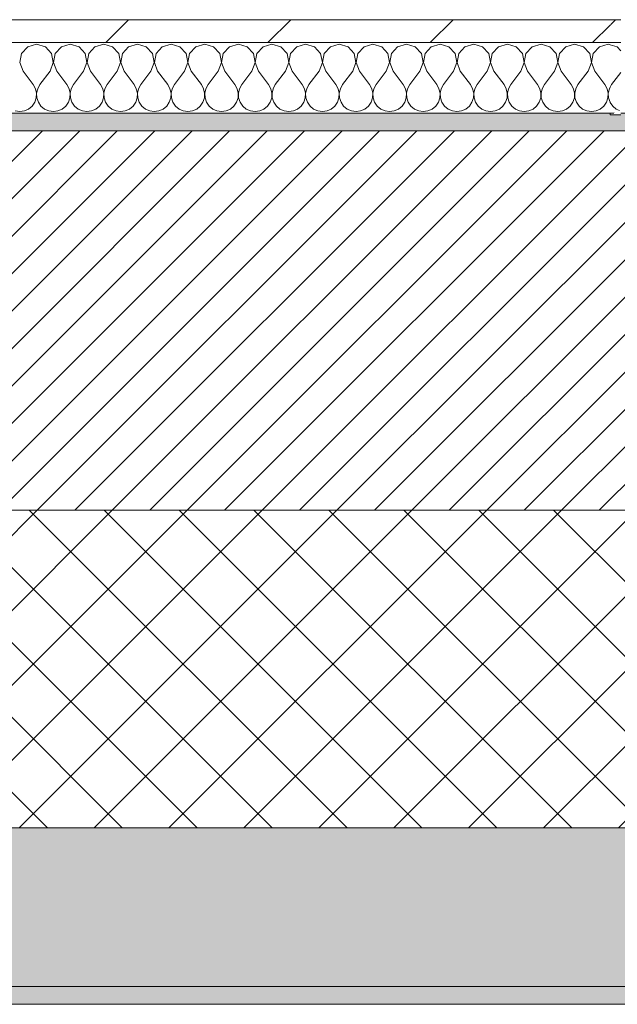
# Model space of a CAD drawing. Header units: millimetres. Extents: x -28277 to 305935, y -19284 to 4746.
# Tile 99 of 136: x 43934 to 44273, y -1736 to -1178. Entities that reach past the tile are written whole.
import ezdxf

# ---------------------------------------------------------------- set-up
doc = ezdxf.new("R2010")
doc.units = ezdxf.units.MM
doc.header["$MEASUREMENT"] = 0
doc.linetypes.add('Wipeout_Contour', pattern=[1000, 0, -1000])
doc.layers.add('12_FAÇ_Façana', color=7, linetype='Continuous')
doc.layers.add('Nuevo_08_E_Envans secs', color=7, linetype='Continuous')
for name, color, linetype, lineweight, true_color in [('12_FAÇ_Façana_Pluma_Nº__102', 7, 'Continuous', 5, 0xcccccc), ('12_FAÇ_Façana_Pluma_Nº__174', 7, 'Continuous', 13, 0xe4ad2c), ('12_FAÇ_Façana_Pluma_Nº__176', 7, 'Continuous', 15, 0x93a0c6), ('Nuevo_08_E_Envans secs_Pluma_Nº__102', 7, 'Continuous', 5, 0xcccccc), ('Nuevo_08_E_Envans secs_Pluma_Nº__171', 171, 'Continuous', 13, 0xaaaaff), ('Nuevo_08_E_Envans secs_Pluma_Nº__177', 7, 'Continuous', 15, 0xf7e046)]:
    doc.layers.add(name, color=color, linetype=linetype, lineweight=lineweight, true_color=true_color)
for name, color, linetype, lineweight in [('12_FAÇ_Façana_Pluma_Nº__2', 8, 'Continuous', 5), ('12_FAÇ_Façana_Pluma_Nº__7', 7, 'Continuous', 5), ('Nuevo_08_E_Envans secs_Pluma_Nº__1', 7, 'Continuous', 5)]:
    doc.layers.add(name, color=color, linetype=linetype, lineweight=lineweight)
pattern_1 = [(45, (55248.37, -37.4), (-91.9239, 91.9239), [97.5, -32.5]), (45, (55248.37, 54.52), (-91.9239, 91.9239), [97.5, -32.5])]

# ---------------------------------------------------------------- blocks, each defined once
blk = doc.blocks.new('Muro_18_1', base_point=(42312.43, -1231.38))
at = {"layer": '12_FAÇ_Façana_Pluma_Nº__102', "linetype": 'Continuous', "lineweight": 0, "true_color": 0xe5e5e5}
for points in [[(42312.43, -1726.38), (46466.43, -1726.38), (46466.43, -1636.38), (43212.51, -1636.38), (43212.51, -1651.38), (42812.5, -1651.38), (42812.5, -1636.38), (42761.56, -1636.38), (42761.56, -1651.38), (42361.55, -1651.38), (42361.55, -1636.38), (42312.43, -1636.38)], [(42312.43, -1736.38), (46466.43, -1736.38), (46466.43, -1726.38), (42312.43, -1726.38)]]:
    blk.add_hatch(color=254, dxfattribs=at).paths.add_polyline_path(points)
at = {"layer": '12_FAÇ_Façana_Pluma_Nº__174', "linetype": 'Continuous', "lineweight": 13, "true_color": 0xe4ad2c}
h = blk.add_hatch(dxfattribs=at)
h.set_pattern_fill('SATE_Aislamiento_0001', color=42, style=0, pattern_type=2)
h.set_pattern_definition([(45, (55248.365, -37.4), (-21.2132, 21.2132), []), (135, (55248.365, -37.4), (21.2132, 21.2132), [])])
h.paths.add_polyline_path([(43212.51, -1636.38), (46466.43, -1636.38), (46466.43, -1456.38), (43212.51, -1456.38)])
at = {"layer": '12_FAÇ_Façana_Pluma_Nº__176', "linetype": 'Continuous', "lineweight": 0, "true_color": 0x495063}
blk.add_hatch(color=251, dxfattribs=at).paths.add_polyline_path([(46466.43, -1231.38), (42312.43, -1231.38), (42312.43, -1241.38), (46466.43, -1241.38)])
at = {"layer": '12_FAÇ_Façana_Pluma_Nº__2', "linetype": 'Continuous', "lineweight": 5}
h = blk.add_hatch(dxfattribs=at)
h.set_pattern_fill('Ceramic_0001', color=8, style=0, pattern_type=2)
h.set_pattern_definition([(45, (55248.365, -37.4), (-10.606602, 10.606602), [])])
h.paths.add_polyline_path([(46466.43, -1241.38), (42312.43, -1241.38), (42312.43, -1456.38), (42361.55, -1456.38), (42361.55, -1251.37), (42761.56, -1251.37), (42761.56, -1456.38), (42812.5, -1456.38), (42812.5, -1251.37), (43212.51, -1251.37), (43212.51, -1456.38), (46466.43, -1456.38)])
at = {"layer": '12_FAÇ_Façana_Pluma_Nº__7', "color": 7, "linetype": 'Continuous', "lineweight": 5}
for p, q in [((46466.43, -1241.38), (42312.43, -1241.38)), ((43212.51, -1456.38), (46466.43, -1456.38)), ((43212.51, -1636.38), (46466.43, -1636.38)), ((42312.43, -1726.38), (46466.43, -1726.38))]:
    blk.add_line(p, q, dxfattribs=at)
at = {"layer": '12_FAÇ_Façana_Pluma_Nº__7', "color": 7, "linetype": 'Continuous', "lineweight": 5, "flags": 128}
for points in [[(46466.43, -1231.38), (42312.43, -1231.38)], [(42312.43, -1736.38), (46466.43, -1736.38)]]:
    blk.add_lwpolyline(points, dxfattribs=at)
blk = doc.blocks.new('Muro_21_1', base_point=(44402.52, -1166.38))
at = {"color": 254, "linetype": 'Wipeout_Contour', "lineweight": 0, "ltscale": 132868.430629}
blk.add_wipeout([(44274.52, -1229.42), (44268.52, -1232.38), (44274.52, -1232.38)], dxfattribs=at).dxf.layer = 'Nuevo_08_E_Envans secs'
at = {"layer": 'Nuevo_08_E_Envans secs_Pluma_Nº__171', "linetype": 'Continuous', "lineweight": 13, "true_color": 0xaaaaff}
h = blk.add_hatch(dxfattribs=at)
h.set_pattern_fill('Panellat_HPL_0001', color=161, style=0, pattern_type=2)
h.set_pattern_definition(pattern_1)
h.paths.add_polyline_path([(44274.52, -1229.42), (44268.52, -1232.38), (44274.52, -1232.38)])
at = {"color": 254, "linetype": 'Wipeout_Contour', "lineweight": 0, "ltscale": 132859.463107}
blk.add_wipeout([(44268.52, -1231.38), (44268.52, -1232.38), (44270.55, -1231.38)], dxfattribs=at).dxf.layer = 'Nuevo_08_E_Envans secs'
at = {"layer": 'Nuevo_08_E_Envans secs_Pluma_Nº__171', "linetype": 'Continuous', "lineweight": 13, "true_color": 0xaaaaff}
h = blk.add_hatch(dxfattribs=at)
h.set_pattern_fill('Panellat_HPL_0001', color=161, style=0, pattern_type=2)
h.set_pattern_definition(pattern_1)
h.paths.add_polyline_path([(44268.52, -1231.38), (44268.52, -1232.38), (44270.55, -1231.38)])
at = {"layer": 'Nuevo_08_E_Envans secs_Pluma_Nº__1', "color": 7, "linetype": 'Continuous', "lineweight": 5}
blk.add_line((44268.52, -1231.38), (44270.55, -1231.38), dxfattribs=at)
at = {"layer": 'Nuevo_08_E_Envans secs_Pluma_Nº__1', "color": 7, "linetype": 'Continuous', "lineweight": 5, "flags": 128}
for points in [[(44268.52, -1231.38), (44268.52, -1232.38)], [(44268.52, -1232.38), (44274.52, -1232.38)]]:
    blk.add_lwpolyline(points, dxfattribs=at)
blk = doc.blocks.new('*X138', base_point=(55248.37, -37.4))
at = {"layer": 'Nuevo_08_E_Envans secs_Pluma_Nº__102', "color": 254, "linetype": 'Continuous', "lineweight": 5, "true_color": 0xcccccc}
for p, q in [((44272.42, -1193.75), (44268.52, -1192.64)), ((44274.52, -1196.05), (44272.42, -1193.75)), ((44274.52, -1208.25), (44269.32, -1215.19)), ((44269.32, -1215.19), (44268.52, -1216.63)), ((44268.52, -1225.3), (44269.91, -1227.32)), ((44269.91, -1227.32), (44271.93, -1229)), ((44271.93, -1229), (44273.74, -1229.8))]:
    blk.add_line(p, q, dxfattribs=at)
blk = doc.blocks.new('*X139', base_point=(55248.37, -37.4))
at = {"layer": 'Nuevo_08_E_Envans secs_Pluma_Nº__102', "color": 254, "linetype": 'Continuous', "lineweight": 5, "true_color": 0xcccccc}
for p, q in [((43938.6, -1193.75), (43935.09, -1197.59)), ((43943.6, -1192.33), (43938.6, -1193.75)), ((43948.61, -1193.75), (43943.6, -1192.33)), ((43952.12, -1197.59), (43948.61, -1193.75)), ((43957.64, -1193.75), (43954.13, -1197.59)), ((43962.65, -1192.33), (43957.64, -1193.75)), ((43967.66, -1193.75), (43962.65, -1192.33)), ((43971.17, -1197.59), (43967.66, -1193.75)), ((43976.69, -1193.75), (43973.18, -1197.59)), ((43981.7, -1192.33), (43976.69, -1193.75)), ((43986.71, -1193.75), (43981.7, -1192.33)), ((43990.22, -1197.59), (43986.71, -1193.75)), ((43995.74, -1193.75), (43992.23, -1197.59)), ((44000.75, -1192.33), (43995.74, -1193.75)), ((44005.75, -1193.75), (44000.75, -1192.33)), ((44009.26, -1197.59), (44005.75, -1193.75)), ((44014.79, -1193.75), (44011.28, -1197.59)), ((44019.79, -1192.33), (44014.79, -1193.75)), ((44024.8, -1193.75), (44019.79, -1192.33)), ((44028.31, -1197.59), (44024.8, -1193.75)), ((44033.83, -1193.75), (44030.32, -1197.59)), ((44038.84, -1192.33), (44033.83, -1193.75)), ((44043.85, -1193.75), (44038.84, -1192.33)), ((44047.36, -1197.59), (44043.85, -1193.75)), ((44052.88, -1193.75), (44049.37, -1197.59)), ((44057.89, -1192.33), (44052.88, -1193.75)), ((44062.9, -1193.75), (44057.89, -1192.33)), ((44066.41, -1197.59), (44062.9, -1193.75)), ((44071.93, -1193.75), (44068.42, -1197.59)), ((44076.94, -1192.33), (44071.93, -1193.75)), ((44081.94, -1193.75), (44076.94, -1192.33)), ((44085.46, -1197.59), (44081.94, -1193.75)), ((44090.98, -1193.75), (44087.47, -1197.59)), ((44095.98, -1192.33), (44090.98, -1193.75)), ((44100.99, -1193.75), (44095.98, -1192.33)), ((44104.5, -1197.59), (44100.99, -1193.75)), ((44110.03, -1193.75), (44106.51, -1197.59)), ((44115.03, -1192.33), (44110.03, -1193.75)), ((44120.04, -1193.75), (44115.03, -1192.33)), ((44123.55, -1197.59), (44120.04, -1193.75)), ((44129.07, -1193.75), (44125.56, -1197.59)), ((44134.08, -1192.33), (44129.07, -1193.75)), ((44139.09, -1193.75), (44134.08, -1192.33)), ((44142.6, -1197.59), (44139.09, -1193.75)), ((44148.12, -1193.75), (44144.61, -1197.59)), ((44153.13, -1192.33), (44148.12, -1193.75)), ((44158.13, -1193.75), (44153.13, -1192.33)), ((44161.65, -1197.59), (44158.13, -1193.75)), ((44167.17, -1193.75), (44163.66, -1197.59)), ((44172.17, -1192.33), (44167.17, -1193.75)), ((44177.18, -1193.75), (44172.17, -1192.33)), ((44180.69, -1197.59), (44177.18, -1193.75)), ((44186.22, -1193.75), (44182.7, -1197.59)), ((44191.22, -1192.33), (44186.22, -1193.75)), ((44196.23, -1193.75), (44191.22, -1192.33)), ((44199.74, -1197.59), (44196.23, -1193.75)), ((44205.26, -1193.75), (44201.75, -1197.59)), ((44210.27, -1192.33), (44205.26, -1193.75)), ((44215.28, -1193.75), (44210.27, -1192.33)), ((44218.79, -1197.59), (44215.28, -1193.75)), ((44224.31, -1193.75), (44220.8, -1197.59)), ((44229.32, -1192.33), (44224.31, -1193.75)), ((44234.32, -1193.75), (44229.32, -1192.33)), ((44237.84, -1197.59), (44234.32, -1193.75)), ((44243.36, -1193.75), (44239.85, -1197.59)), ((44248.37, -1192.33), (44243.36, -1193.75)), ((44253.37, -1193.75), (44248.37, -1192.33)), ((44256.88, -1197.59), (44253.37, -1193.75)), ((44262.41, -1193.75), (44258.89, -1197.59)), ((44267.41, -1192.33), (44262.41, -1193.75)), ((44268.52, -1192.64), (44267.41, -1192.33)), ((43935.09, -1197.59), (43934.12, -1202.71)), ((43953.09, -1202.71), (43952.12, -1197.59)), ((43954.13, -1197.59), (43953.17, -1202.71)), ((43972.14, -1202.71), (43971.17, -1197.59)), ((43973.18, -1197.59), (43972.21, -1202.71)), ((43991.18, -1202.71), (43990.22, -1197.59)), ((43992.23, -1197.59), (43991.26, -1202.71)), ((44010.23, -1202.71), (44009.26, -1197.59)), ((44011.28, -1197.59), (44010.31, -1202.71)), ((44029.28, -1202.71), (44028.31, -1197.59)), ((44030.32, -1197.59), (44029.36, -1202.71)), ((44048.33, -1202.71), (44047.36, -1197.59)), ((44049.37, -1197.59), (44048.4, -1202.71)), ((44067.37, -1202.71), (44066.41, -1197.59)), ((44068.42, -1197.59), (44067.45, -1202.71)), ((44086.42, -1202.71), (44085.46, -1197.59)), ((44087.47, -1197.59), (44086.5, -1202.71)), ((44105.47, -1202.71), (44104.5, -1197.59)), ((44106.51, -1197.59), (44105.55, -1202.71)), ((44124.52, -1202.71), (44123.55, -1197.59)), ((44125.56, -1197.59), (44124.59, -1202.71)), ((44143.57, -1202.71), (44142.6, -1197.59)), ((44144.61, -1197.59), (44143.64, -1202.71)), ((44162.61, -1202.71), (44161.65, -1197.59)), ((44163.66, -1197.59), (44162.69, -1202.71)), ((44181.66, -1202.71), (44180.69, -1197.59)), ((44182.7, -1197.59), (44181.74, -1202.71)), ((44200.71, -1202.71), (44199.74, -1197.59)), ((44201.75, -1197.59), (44200.78, -1202.71)), ((44219.76, -1202.71), (44218.79, -1197.59)), ((44220.8, -1197.59), (44219.83, -1202.71)), ((44238.8, -1202.71), (44237.84, -1197.59)), ((44239.85, -1197.59), (44238.88, -1202.71)), ((44257.85, -1202.71), (44256.88, -1197.59)), ((44258.89, -1197.59), (44257.93, -1202.71)), ((43934.12, -1202.71), (43935.98, -1207.57)), ((43951.22, -1207.57), (43953.09, -1202.71)), ((43953.17, -1202.71), (43955.03, -1207.57)), ((43970.27, -1207.57), (43972.14, -1202.71)), ((43972.21, -1202.71), (43974.08, -1207.57)), ((43989.32, -1207.57), (43991.18, -1202.71)), ((43991.26, -1202.71), (43993.13, -1207.57)), ((44008.37, -1207.57), (44010.23, -1202.71)), ((44010.31, -1202.71), (44012.17, -1207.57)), ((44027.41, -1207.57), (44029.28, -1202.71)), ((44029.36, -1202.71), (44031.22, -1207.57)), ((44046.46, -1207.57), (44048.33, -1202.71)), ((44048.4, -1202.71), (44050.27, -1207.57)), ((44065.51, -1207.57), (44067.37, -1202.71)), ((44067.45, -1202.71), (44069.32, -1207.57)), ((44084.56, -1207.57), (44086.42, -1202.71)), ((44086.5, -1202.71), (44088.37, -1207.57)), ((44103.6, -1207.57), (44105.47, -1202.71)), ((44105.55, -1202.71), (44107.41, -1207.57)), ((44122.65, -1207.57), (44124.52, -1202.71)), ((44124.59, -1202.71), (44126.46, -1207.57)), ((44141.7, -1207.57), (44143.57, -1202.71)), ((44143.64, -1202.71), (44145.51, -1207.57)), ((44160.75, -1207.57), (44162.61, -1202.71)), ((44162.69, -1202.71), (44164.56, -1207.57)), ((44179.79, -1207.57), (44181.66, -1202.71)), ((44181.74, -1202.71), (44183.6, -1207.57)), ((44198.84, -1207.57), (44200.71, -1202.71)), ((44200.78, -1202.71), (44202.65, -1207.57)), ((44217.89, -1207.57), (44219.76, -1202.71)), ((44219.83, -1202.71), (44221.7, -1207.57)), ((44236.94, -1207.57), (44238.8, -1202.71)), ((44238.88, -1202.71), (44240.75, -1207.57)), ((44255.98, -1207.57), (44257.85, -1202.71)), ((44257.93, -1202.71), (44259.79, -1207.57)), ((43935.98, -1207.57), (43941.7, -1215.19)), ((43951.22, -1207.57), (43945.51, -1215.19)), ((43955.03, -1207.57), (43960.75, -1215.19)), ((43970.27, -1207.57), (43964.56, -1215.19)), ((43974.08, -1207.57), (43979.79, -1215.19)), ((43989.32, -1207.57), (43983.6, -1215.19)), ((43993.13, -1207.57), (43998.84, -1215.19)), ((44008.37, -1207.57), (44002.65, -1215.19)), ((44012.17, -1207.57), (44017.89, -1215.19)), ((44027.41, -1207.57), (44021.7, -1215.19)), ((44031.22, -1207.57), (44036.94, -1215.19)), ((44046.46, -1207.57), (44040.75, -1215.19)), ((44050.27, -1207.57), (44055.98, -1215.19)), ((44065.51, -1207.57), (44059.79, -1215.19)), ((44069.32, -1207.57), (44075.03, -1215.19)), ((44084.56, -1207.57), (44078.84, -1215.19)), ((44088.37, -1207.57), (44094.08, -1215.19)), ((44103.6, -1207.57), (44097.89, -1215.19)), ((44107.41, -1207.57), (44113.13, -1215.19)), ((44122.65, -1207.57), (44116.94, -1215.19)), ((44126.46, -1207.57), (44132.17, -1215.19)), ((44141.7, -1207.57), (44135.98, -1215.19)), ((44145.51, -1207.57), (44151.22, -1215.19)), ((44160.75, -1207.57), (44155.03, -1215.19)), ((44164.56, -1207.57), (44170.27, -1215.19)), ((44179.79, -1207.57), (44174.08, -1215.19)), ((44183.6, -1207.57), (44189.32, -1215.19)), ((44198.84, -1207.57), (44193.13, -1215.19)), ((44202.65, -1207.57), (44208.37, -1215.19)), ((44217.89, -1207.57), (44212.17, -1215.19)), ((44221.7, -1207.57), (44227.41, -1215.19)), ((44236.94, -1207.57), (44231.22, -1215.19)), ((44240.75, -1207.57), (44246.46, -1215.19)), ((44255.98, -1207.57), (44250.27, -1215.19)), ((44259.79, -1207.57), (44265.51, -1215.19)), ((43942.97, -1217.48), (43941.7, -1215.19)), ((43945.51, -1215.19), (43944.24, -1217.48)), ((43962.02, -1217.48), (43960.75, -1215.19)), ((43964.56, -1215.19), (43963.28, -1217.48)), ((43981.07, -1217.48), (43979.79, -1215.19)), ((43983.6, -1215.19), (43982.33, -1217.48)), ((44000.11, -1217.48), (43998.84, -1215.19)), ((44002.65, -1215.19), (44001.38, -1217.48)), ((44019.16, -1217.48), (44017.89, -1215.19)), ((44021.7, -1215.19), (44020.43, -1217.48)), ((44038.21, -1217.48), (44036.94, -1215.19)), ((44040.75, -1215.19), (44039.47, -1217.48)), ((44057.26, -1217.48), (44055.98, -1215.19)), ((44059.79, -1215.19), (44058.52, -1217.48)), ((44076.3, -1217.48), (44075.03, -1215.19)), ((44078.84, -1215.19), (44077.57, -1217.48)), ((44095.35, -1217.48), (44094.08, -1215.19)), ((44097.89, -1215.19), (44096.62, -1217.48)), ((44114.4, -1217.48), (44113.13, -1215.19)), ((44116.94, -1215.19), (44115.67, -1217.48)), ((44133.45, -1217.48), (44132.17, -1215.19)), ((44135.98, -1215.19), (44134.71, -1217.48)), ((44152.49, -1217.48), (44151.22, -1215.19)), ((44155.03, -1215.19), (44153.76, -1217.48)), ((44171.54, -1217.48), (44170.27, -1215.19)), ((44174.08, -1215.19), (44172.81, -1217.48)), ((44190.59, -1217.48), (44189.32, -1215.19)), ((44193.13, -1215.19), (44191.86, -1217.48)), ((44209.64, -1217.48), (44208.37, -1215.19)), ((44212.17, -1215.19), (44210.9, -1217.48)), ((44228.68, -1217.48), (44227.41, -1215.19)), ((44231.22, -1215.19), (44229.95, -1217.48)), ((44247.73, -1217.48), (44246.46, -1215.19)), ((44250.27, -1215.19), (44249, -1217.48)), ((44266.78, -1217.48), (44265.51, -1215.19)), ((43943.57, -1220.04), (43942.97, -1217.48)), ((43943.44, -1222.67), (43943.57, -1220.04)), ((43944.24, -1217.48), (43943.64, -1220.04)), ((43943.64, -1220.04), (43943.77, -1222.67)), ((43962.61, -1220.04), (43962.02, -1217.48)), ((43962.49, -1222.67), (43962.61, -1220.04)), ((43963.28, -1217.48), (43962.69, -1220.04)), ((43962.69, -1220.04), (43962.82, -1222.67)), ((43981.66, -1220.04), (43981.07, -1217.48)), ((43981.53, -1222.67), (43981.66, -1220.04)), ((43982.33, -1217.48), (43981.74, -1220.04)), ((43981.74, -1220.04), (43981.86, -1222.67)), ((44000.71, -1220.04), (44000.11, -1217.48)), ((44000.58, -1222.67), (44000.71, -1220.04)), ((44001.38, -1217.48), (44000.78, -1220.04)), ((44000.78, -1220.04), (44000.91, -1222.67)), ((44019.76, -1220.04), (44019.16, -1217.48)), ((44019.63, -1222.67), (44019.76, -1220.04)), ((44020.43, -1217.48), (44019.83, -1220.04)), ((44019.83, -1220.04), (44019.96, -1222.67)), ((44038.8, -1220.04), (44038.21, -1217.48)), ((44038.68, -1222.67), (44038.8, -1220.04)), ((44039.47, -1217.48), (44038.88, -1220.04)), ((44038.88, -1220.04), (44039.01, -1222.67)), ((44057.85, -1220.04), (44057.26, -1217.48)), ((44057.72, -1222.67), (44057.85, -1220.04)), ((44058.52, -1217.48), (44057.93, -1220.04)), ((44057.93, -1220.04), (44058.06, -1222.67)), ((44076.9, -1220.04), (44076.3, -1217.48)), ((44076.77, -1222.67), (44076.9, -1220.04)), ((44077.57, -1217.48), (44076.98, -1220.04)), ((44076.98, -1220.04), (44077.1, -1222.67)), ((44095.95, -1220.04), (44095.35, -1217.48)), ((44095.82, -1222.67), (44095.95, -1220.04)), ((44096.62, -1217.48), (44096.02, -1220.04)), ((44096.02, -1220.04), (44096.15, -1222.67)), ((44114.99, -1220.04), (44114.4, -1217.48)), ((44114.87, -1222.67), (44114.99, -1220.04)), ((44115.67, -1217.48), (44115.07, -1220.04)), ((44115.07, -1220.04), (44115.2, -1222.67)), ((44134.04, -1220.04), (44133.45, -1217.48)), ((44133.91, -1222.67), (44134.04, -1220.04)), ((44134.71, -1217.48), (44134.12, -1220.04)), ((44134.12, -1220.04), (44134.25, -1222.67)), ((44153.09, -1220.04), (44152.49, -1217.48)), ((44152.96, -1222.67), (44153.09, -1220.04)), ((44153.76, -1217.48), (44153.17, -1220.04)), ((44153.17, -1220.04), (44153.29, -1222.67)), ((44172.14, -1220.04), (44171.54, -1217.48)), ((44172.01, -1222.67), (44172.14, -1220.04)), ((44172.81, -1217.48), (44172.21, -1220.04)), ((44172.21, -1220.04), (44172.34, -1222.67)), ((44191.18, -1220.04), (44190.59, -1217.48)), ((44191.06, -1222.67), (44191.18, -1220.04)), ((44191.86, -1217.48), (44191.26, -1220.04)), ((44191.26, -1220.04), (44191.39, -1222.67)), ((44210.23, -1220.04), (44209.64, -1217.48)), ((44210.1, -1222.67), (44210.23, -1220.04)), ((44210.9, -1217.48), (44210.31, -1220.04)), ((44210.31, -1220.04), (44210.44, -1222.67)), ((44229.28, -1220.04), (44228.68, -1217.48)), ((44229.15, -1222.67), (44229.28, -1220.04)), ((44229.95, -1217.48), (44229.36, -1220.04)), ((44229.36, -1220.04), (44229.48, -1222.67)), ((44248.33, -1220.04), (44247.73, -1217.48)), ((44248.2, -1222.67), (44248.33, -1220.04)), ((44249, -1217.48), (44248.4, -1220.04)), ((44248.4, -1220.04), (44248.53, -1222.67)), ((44267.37, -1220.04), (44266.78, -1217.48)), ((44267.25, -1222.67), (44267.37, -1220.04)), ((44268.05, -1217.48), (44267.45, -1220.04)), ((44267.45, -1220.04), (44267.58, -1222.67)), ((44268.52, -1216.63), (44268.05, -1217.48)), ((43939.09, -1229), (43941.11, -1227.32)), ((43941.11, -1227.32), (43942.6, -1225.16)), ((43942.6, -1225.16), (43943.44, -1222.67)), ((43943.77, -1222.67), (43944.61, -1225.16)), ((43944.61, -1225.16), (43946.1, -1227.32)), ((43946.1, -1227.32), (43948.12, -1229)), ((43958.13, -1229), (43960.16, -1227.32)), ((43960.16, -1227.32), (43961.65, -1225.16)), ((43961.65, -1225.16), (43962.49, -1222.67)), ((43962.82, -1222.67), (43963.66, -1225.16)), ((43963.66, -1225.16), (43965.14, -1227.32)), ((43965.14, -1227.32), (43967.17, -1229)), ((43977.18, -1229), (43979.21, -1227.32)), ((43979.21, -1227.32), (43980.69, -1225.16)), ((43980.69, -1225.16), (43981.53, -1222.67)), ((43981.86, -1222.67), (43982.7, -1225.16)), ((43982.7, -1225.16), (43984.19, -1227.32)), ((43984.19, -1227.32), (43986.22, -1229)), ((43996.23, -1229), (43998.25, -1227.32)), ((43998.25, -1227.32), (43999.74, -1225.16)), ((43999.74, -1225.16), (44000.58, -1222.67)), ((44000.91, -1222.67), (44001.75, -1225.16)), ((44001.75, -1225.16), (44003.24, -1227.32)), ((44003.24, -1227.32), (44005.26, -1229)), ((44015.28, -1229), (44017.3, -1227.32)), ((44017.3, -1227.32), (44018.79, -1225.16)), ((44018.79, -1225.16), (44019.63, -1222.67)), ((44019.96, -1222.67), (44020.8, -1225.16)), ((44020.8, -1225.16), (44022.29, -1227.32)), ((44022.29, -1227.32), (44024.31, -1229)), ((44034.32, -1229), (44036.35, -1227.32)), ((44036.35, -1227.32), (44037.84, -1225.16)), ((44037.84, -1225.16), (44038.68, -1222.67)), ((44039.01, -1222.67), (44039.85, -1225.16)), ((44039.85, -1225.16), (44041.34, -1227.32)), ((44041.34, -1227.32), (44043.36, -1229)), ((44053.37, -1229), (44055.4, -1227.32)), ((44055.4, -1227.32), (44056.88, -1225.16)), ((44056.88, -1225.16), (44057.72, -1222.67)), ((44058.06, -1222.67), (44058.89, -1225.16)), ((44058.89, -1225.16), (44060.38, -1227.32)), ((44060.38, -1227.32), (44062.41, -1229)), ((44072.42, -1229), (44074.44, -1227.32)), ((44074.44, -1227.32), (44075.93, -1225.16)), ((44075.93, -1225.16), (44076.77, -1222.67)), ((44077.1, -1222.67), (44077.94, -1225.16)), ((44077.94, -1225.16), (44079.43, -1227.32)), ((44079.43, -1227.32), (44081.45, -1229)), ((44091.47, -1229), (44093.49, -1227.32)), ((44093.49, -1227.32), (44094.98, -1225.16)), ((44094.98, -1225.16), (44095.82, -1222.67)), ((44096.15, -1222.67), (44096.99, -1225.16)), ((44096.99, -1225.16), (44098.48, -1227.32)), ((44098.48, -1227.32), (44100.5, -1229)), ((44110.52, -1229), (44112.54, -1227.32)), ((44112.54, -1227.32), (44114.03, -1225.16)), ((44114.03, -1225.16), (44114.87, -1222.67)), ((44115.2, -1222.67), (44116.04, -1225.16)), ((44116.04, -1225.16), (44117.53, -1227.32)), ((44117.53, -1227.32), (44119.55, -1229)), ((44129.56, -1229), (44131.59, -1227.32)), ((44131.59, -1227.32), (44133.07, -1225.16)), ((44133.07, -1225.16), (44133.91, -1222.67)), ((44134.25, -1222.67), (44135.09, -1225.16)), ((44135.09, -1225.16), (44136.57, -1227.32)), ((44136.57, -1227.32), (44138.6, -1229)), ((44148.61, -1229), (44150.63, -1227.32)), ((44150.63, -1227.32), (44152.12, -1225.16)), ((44152.12, -1225.16), (44152.96, -1222.67)), ((44153.29, -1222.67), (44154.13, -1225.16)), ((44154.13, -1225.16), (44155.62, -1227.32)), ((44155.62, -1227.32), (44157.64, -1229)), ((44167.66, -1229), (44169.68, -1227.32)), ((44169.68, -1227.32), (44171.17, -1225.16)), ((44171.17, -1225.16), (44172.01, -1222.67)), ((44172.34, -1222.67), (44173.18, -1225.16)), ((44173.18, -1225.16), (44174.67, -1227.32)), ((44174.67, -1227.32), (44176.69, -1229)), ((44186.71, -1229), (44188.73, -1227.32)), ((44188.73, -1227.32), (44190.22, -1225.16)), ((44190.22, -1225.16), (44191.06, -1222.67)), ((44191.39, -1222.67), (44192.23, -1225.16)), ((44192.23, -1225.16), (44193.72, -1227.32)), ((44193.72, -1227.32), (44195.74, -1229)), ((44205.75, -1229), (44207.78, -1227.32)), ((44207.78, -1227.32), (44209.26, -1225.16)), ((44209.26, -1225.16), (44210.1, -1222.67)), ((44210.44, -1222.67), (44211.28, -1225.16)), ((44211.28, -1225.16), (44212.76, -1227.32)), ((44212.76, -1227.32), (44214.79, -1229)), ((44224.8, -1229), (44226.82, -1227.32)), ((44226.82, -1227.32), (44228.31, -1225.16)), ((44228.31, -1225.16), (44229.15, -1222.67)), ((44229.48, -1222.67), (44230.32, -1225.16)), ((44230.32, -1225.16), (44231.81, -1227.32)), ((44231.81, -1227.32), (44233.83, -1229)), ((44243.85, -1229), (44245.87, -1227.32)), ((44245.87, -1227.32), (44247.36, -1225.16)), ((44247.36, -1225.16), (44248.2, -1222.67)), ((44248.53, -1222.67), (44249.37, -1225.16)), ((44249.37, -1225.16), (44250.86, -1227.32)), ((44250.86, -1227.32), (44252.88, -1229)), ((44262.9, -1229), (44264.92, -1227.32)), ((44264.92, -1227.32), (44266.41, -1225.16)), ((44266.41, -1225.16), (44267.25, -1222.67)), ((44267.58, -1222.67), (44268.42, -1225.16)), ((44268.42, -1225.16), (44268.52, -1225.3)), ((43931.48, -1230.06), (43934.08, -1230.42)), ((43934.08, -1230.42), (43936.68, -1230.06)), ((43936.68, -1230.06), (43939.09, -1229)), ((43948.12, -1229), (43950.52, -1230.06)), ((43950.52, -1230.06), (43953.13, -1230.42)), ((43953.13, -1230.42), (43955.73, -1230.06)), ((43955.73, -1230.06), (43958.13, -1229)), ((43967.17, -1229), (43969.57, -1230.06)), ((43969.57, -1230.06), (43972.17, -1230.42)), ((43972.17, -1230.42), (43974.78, -1230.06)), ((43974.78, -1230.06), (43977.18, -1229)), ((43986.22, -1229), (43988.62, -1230.06)), ((43988.62, -1230.06), (43991.22, -1230.42)), ((43991.22, -1230.42), (43993.83, -1230.06)), ((43993.83, -1230.06), (43996.23, -1229)), ((44005.26, -1229), (44007.67, -1230.06)), ((44007.67, -1230.06), (44010.27, -1230.42)), ((44010.27, -1230.42), (44012.87, -1230.06)), ((44012.87, -1230.06), (44015.28, -1229)), ((44024.31, -1229), (44026.72, -1230.06)), ((44026.72, -1230.06), (44029.32, -1230.42)), ((44029.32, -1230.42), (44031.92, -1230.06)), ((44031.92, -1230.06), (44034.32, -1229)), ((44043.36, -1229), (44045.76, -1230.06)), ((44045.76, -1230.06), (44048.37, -1230.42)), ((44048.37, -1230.42), (44050.97, -1230.06)), ((44050.97, -1230.06), (44053.37, -1229)), ((44062.41, -1229), (44064.81, -1230.06)), ((44064.81, -1230.06), (44067.41, -1230.42)), ((44067.41, -1230.42), (44070.02, -1230.06)), ((44070.02, -1230.06), (44072.42, -1229)), ((44081.45, -1229), (44083.86, -1230.06)), ((44083.86, -1230.06), (44086.46, -1230.42)), ((44086.46, -1230.42), (44089.06, -1230.06)), ((44089.06, -1230.06), (44091.47, -1229)), ((44100.5, -1229), (44102.91, -1230.06)), ((44102.91, -1230.06), (44105.51, -1230.42)), ((44105.51, -1230.42), (44108.11, -1230.06)), ((44108.11, -1230.06), (44110.52, -1229)), ((44119.55, -1229), (44121.95, -1230.06)), ((44121.95, -1230.06), (44124.56, -1230.42)), ((44124.56, -1230.42), (44127.16, -1230.06)), ((44127.16, -1230.06), (44129.56, -1229)), ((44138.6, -1229), (44141, -1230.06)), ((44141, -1230.06), (44143.6, -1230.42)), ((44143.6, -1230.42), (44146.21, -1230.06)), ((44146.21, -1230.06), (44148.61, -1229)), ((44157.64, -1229), (44160.05, -1230.06)), ((44160.05, -1230.06), (44162.65, -1230.42)), ((44162.65, -1230.42), (44165.25, -1230.06)), ((44165.25, -1230.06), (44167.66, -1229)), ((44176.69, -1229), (44179.1, -1230.06)), ((44179.1, -1230.06), (44181.7, -1230.42)), ((44181.7, -1230.42), (44184.3, -1230.06)), ((44184.3, -1230.06), (44186.71, -1229)), ((44195.74, -1229), (44198.14, -1230.06)), ((44198.14, -1230.06), (44200.75, -1230.42)), ((44200.75, -1230.42), (44203.35, -1230.06)), ((44203.35, -1230.06), (44205.75, -1229)), ((44214.79, -1229), (44217.19, -1230.06)), ((44217.19, -1230.06), (44219.79, -1230.42)), ((44219.79, -1230.42), (44222.4, -1230.06)), ((44222.4, -1230.06), (44224.8, -1229)), ((44233.83, -1229), (44236.24, -1230.06)), ((44236.24, -1230.06), (44238.84, -1230.42)), ((44238.84, -1230.42), (44241.44, -1230.06)), ((44241.44, -1230.06), (44243.85, -1229)), ((44252.88, -1229), (44255.29, -1230.06)), ((44255.29, -1230.06), (44257.89, -1230.42)), ((44257.89, -1230.42), (44260.49, -1230.06)), ((44260.49, -1230.06), (44262.9, -1229))]:
    blk.add_line(p, q, dxfattribs=at)
blk = doc.blocks.new('Muro_27_1', base_point=(42312.43, -1166.38))
at = {"layer": 'Nuevo_08_E_Envans secs_Pluma_Nº__1', "color": 7, "linetype": 'Continuous', "lineweight": 5}
blk.add_line((44268.52, -1231.38), (44270.55, -1231.38), dxfattribs=at)
at = {"layer": 'Nuevo_08_E_Envans secs_Pluma_Nº__1', "color": 7, "linetype": 'Continuous', "lineweight": 5, "flags": 128}
blk.add_lwpolyline([(42312.43, -1231.38), (44268.52, -1231.38)], dxfattribs=at)
at = {"layer": 'Nuevo_08_E_Envans secs', "color": 7, "lineweight": 20}
blk.add_blockref('*X138', (55248.37, -37.4), dxfattribs=at)
at = {"color": 254, "linetype": 'Wipeout_Contour', "lineweight": 0, "ltscale": 177149.483253}
blk.add_wipeout([(44268.52, -1178.38), (44268.52, -1191.38), (44274.52, -1191.38), (44274.52, -1178.38)], dxfattribs=at).dxf.layer = 'Nuevo_08_E_Envans secs'
at = {"layer": 'Nuevo_08_E_Envans secs_Pluma_Nº__177', "linetype": 'Continuous', "lineweight": 15, "true_color": 0xf7e046}
h = blk.add_hatch(dxfattribs=at)
h.set_pattern_fill('Panellat_HPL_0001', color=53, style=0, pattern_type=2)
h.set_pattern_definition(pattern_1)
h.paths.add_polyline_path([(44268.52, -1178.38), (44268.52, -1191.38), (44274.52, -1191.38), (44274.52, -1178.38)])
at = {"color": 254, "linetype": 'Wipeout_Contour', "lineweight": 0, "ltscale": 173226.787771}
blk.add_wipeout([(44268.52, -1178.38), (42312.43, -1178.38), (42312.43, -1191.38), (44268.52, -1191.38)], dxfattribs=at).dxf.layer = 'Nuevo_08_E_Envans secs'
at = {"layer": 'Nuevo_08_E_Envans secs_Pluma_Nº__177', "linetype": 'Continuous', "lineweight": 15, "true_color": 0xf7e046}
h = blk.add_hatch(dxfattribs=at)
h.set_pattern_fill('Panellat_HPL_0001', color=53, style=0, pattern_type=2)
h.set_pattern_definition(pattern_1)
h.paths.add_polyline_path([(44268.52, -1178.38), (42312.43, -1178.38), (42312.43, -1191.38), (44268.52, -1191.38)])
at = {"layer": 'Nuevo_08_E_Envans secs_Pluma_Nº__1', "color": 7, "linetype": 'Continuous', "lineweight": 5}
for p, q in [((44268.52, -1178.38), (42312.43, -1178.38)), ((44274.52, -1178.38), (44268.52, -1178.38)), ((44268.52, -1191.38), (42312.43, -1191.38)), ((44274.52, -1191.38), (44268.52, -1191.38))]:
    blk.add_line(p, q, dxfattribs=at)
at = {"layer": 'Nuevo_08_E_Envans secs', "color": 7, "lineweight": 20}
blk.add_blockref('*X139', (55248.37, -37.4), dxfattribs=at)

msp = doc.modelspace()

# ---------------------------------------------------------------- block references
at = {"layer": '12_FAÇ_Façana', "color": 7, "lineweight": 20}
msp.add_blockref('Muro_18_1', (42312.434, -1231.376), dxfattribs=at)

# ---------------------------------------------------------------- next in the draw order: block references
at = {"layer": 'Nuevo_08_E_Envans secs', "color": 7, "lineweight": 20}
msp.add_blockref('Muro_21_1', (44402.517, -1166.376), dxfattribs=at)

# ---------------------------------------------------------------- next in the draw order: block references
msp.add_blockref('Muro_27_1', (42312.434, -1166.376), dxfattribs=at)

doc.saveas('drawing.dxf')
